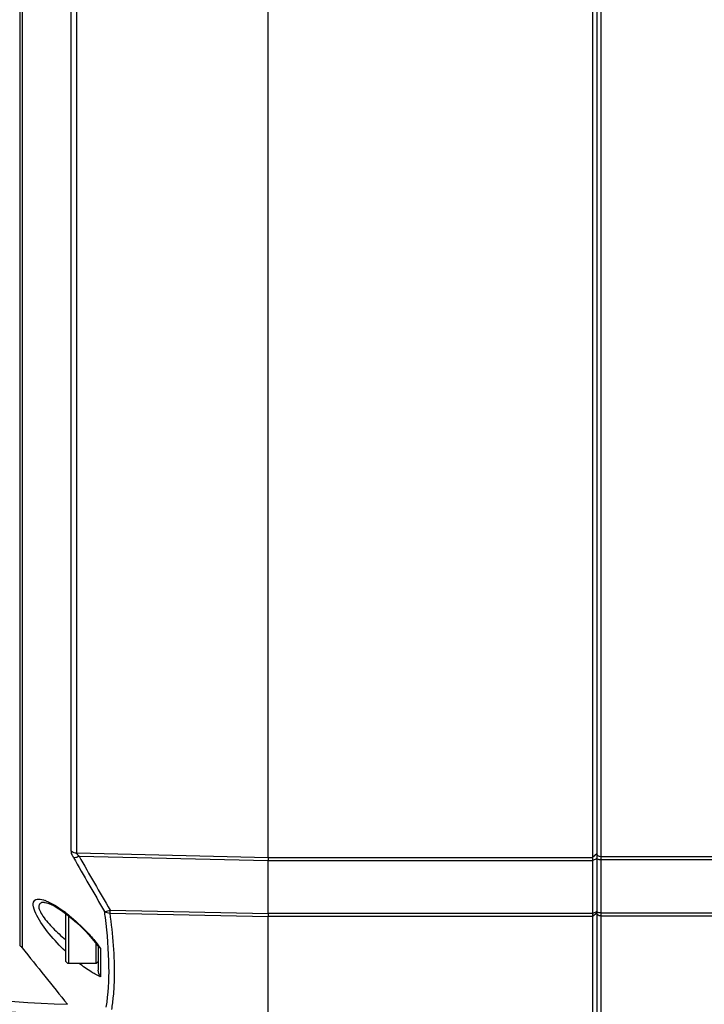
# Model space of a CAD drawing. Header units: millimetres. Extents: x 0 to 420, y -341 to 792.
# Tile 10 of 256: x 69 to 83, y 60 to 81. Entities that reach past the tile are written whole.
import ezdxf

# ---------------------------------------------------------------- set-up
doc = ezdxf.new("R2010")
doc.units = ezdxf.units.MM
doc.header["$LTSCALE"] = 23.1
doc.layers.get('0').update_dxf_attribs({"linetype": 'CONTINUOUS'})

msp = doc.modelspace()

# ---------------------------------------------------------------- linework, layer by layer
at = {"color": 7, "linetype": 'Continuous'}
for p, q in [((80.8439, 125.9767), (80.8439, 59.2109)), ((80.9289, 125.9988), (80.9289, 59.1888)), ((81.0139, 125.9988), (81.0139, 59.1888)), ((69.0345, 123.5638), (69.0345, 61.6238)), ((68.9842, 123.5206), (68.9842, 61.667)), ((70.0516, 63.6281), (70.0516, 89.2835)), ((70.1659, 63.5876), (70.1659, 89.2788)), ((74.1289, 63.4959), (74.1289, 89.2295)), ((70.1659, 63.5876), (74.1289, 63.4959)), ((70.2124, 63.5198), (74.1289, 63.4291)), ((74.1289, 63.4959), (80.8439, 63.4959)), ((74.1289, 63.4291), (80.8439, 63.4292)), ((74.1289, 62.332), (74.1289, 63.4291)), ((80.9289, 63.5652), (80.8439, 63.4959)), ((80.9289, 63.4651), (80.8439, 63.4292)), ((87.7289, 63.5087), (81.0139, 63.5087)), ((87.7289, 63.4419), (81.0139, 63.4419)), ((69.4994, 62.5641), (69.4981, 62.5641)), ((70.8554, 62.405), (74.1289, 62.332)), ((69.9298, 62.3346), (69.9298, 61.3705)), ((69.9978, 62.2822), (69.9978, 61.3025)), ((70.8554, 62.3431), (74.1289, 62.2702)), ((80.8439, 62.332), (74.1289, 62.332)), ((80.8439, 62.2703), (74.1289, 62.2702)), ((74.1289, 60.0524), (74.1289, 62.2702)), ((80.9289, 62.3679), (80.8439, 62.332)), ((80.9289, 62.337), (80.8439, 62.2703)), ((81.0139, 62.3443), (87.7289, 62.3444)), ((81.0139, 62.2826), (87.7289, 62.2825)), ((70.5492, 61.7343), (70.6235, 61.6388)), ((70.5698, 61.3025), (70.5698, 61.7078)), ((70.6098, 61.6564), (70.6098, 61.1597)), ((70.6596, 61.6101), (70.6596, 61.0233)), ((69.9978, 61.3025), (70.5698, 61.3025)), ((70.5698, 61.3025), (70.6098, 61.3425))]:
    msp.add_line(p, q, dxfattribs=at)
for points in [[(69.4994, 62.5641), (69.5101, 62.563), (69.5408, 62.5563), (69.5843, 62.5416), (69.6362, 62.5191), (69.6956, 62.4887), (69.7605, 62.451), (69.8307, 62.4057), (69.9058, 62.3528)], [(69.9058, 62.3528), (69.9858, 62.292), (70.0707, 62.2226), (70.1602, 62.1442), (70.2542, 62.0561), (70.3514, 61.9582), (70.4503, 61.8509), (70.5492, 61.7343)]]:
    msp.add_lwpolyline(points, dxfattribs=at)
for centre, radius, start, end in [((124.3208, 93.9685), 62.2, 209.337728, 210.52479), ((124.45, 94.0592), 62.2444, 209.382496, 210.567145), ((69.2443, 61.8664), 0.7829, 67.76359, 70.09879), ((68.1767, 60.052), 2.894, 52.72281, 53.5742), ((58.8297, 60.7447), 12.0226, 7.19861, 7.80016), ((359.6181, 293.0915), 371.5052, 218.539482, 218.770779), ((68.2638, 59.8707), 2.9606, 35.9797, 37.63356), ((70.7108, 61.7163), 0.1179, 238.44551, 244.27398), ((69.9978, 61.3705), 0.068, 180, 270)]:
    msp.add_arc(centre, radius, start, end, dxfattribs=at)
for points, knots in [([(53.6626, 65.748), (56.0223, 64.1286), (61.2927, 61.5594), (67.0622, 60.5566), (69.9713, 60.4526)], [0, 0, 0, 0, 0.4957567, 1, 1, 1, 1]), ([(53.6048, 65.5809), (55.9853, 63.9325), (61.3149, 61.3226), (67.1559, 60.3204), (70.099, 60.2269)], [0, 0, 0, 0, 0.4958045, 1, 1, 1, 1]), ([(70.0981, 63.4932), (70.0913, 63.5053), (70.0696, 63.5475), (70.0516, 63.5943), (70.0516, 63.6281)], [0, 0, 0, 0, 0.2909511, 1, 1, 1, 1]), ([(70.0981, 63.4932), (70.1057, 63.4922), (70.1454, 63.4929), (70.1835, 63.5067), (70.2124, 63.5198)], [0, 0, 0, 0, 0.1938646, 1, 1, 1, 1]), ([(70.2124, 63.5198), (70.1957, 63.5346), (70.1746, 63.5546), (70.1658, 63.5821), (70.1659, 63.5876)], [0, 0, 0, 0, 0.801087, 1, 1, 1, 1]), ([(74.1279, 63.4959), (74.1279, 63.4917), (74.1288, 63.4696), (74.1292, 63.4474), (74.1281, 63.4294)], [0, 0, 0, 0, 0.1901482, 1, 1, 1, 1]), ([(80.9318, 63.56), (80.9308, 63.5629), (80.9294, 63.5689), (80.9289, 63.5749), (80.9289, 63.578)], [0, 0, 0, 0, 0.5038707, 1, 1, 1, 1]), ([(81.0139, 63.4419), (81.003, 63.4419), (80.9746, 63.444), (80.9289, 63.4572), (80.9289, 63.4779)], [0, 0, 0, 0, 0.3441837, 1, 1, 1, 1]), ([(69.3364, 62.2937), (69.3074, 62.3504), (69.2651, 62.4413), (69.2595, 62.5775), (69.321, 62.6258), (69.4027, 62.6367), (69.4667, 62.6185), (69.5108, 62.6025)], [0, 0, 0, 0, 0.3463815, 0.5627328, 0.6482216, 0.745052, 1, 1, 1, 1]), ([(69.4981, 62.5641), (69.4712, 62.5648), (69.4162, 62.5627), (69.3664, 62.483), (69.4019, 62.3806), (69.4944, 62.2212), (69.6768, 62.019), (69.8416, 61.8701), (69.9297, 61.7976)], [0, 0, 0, 0, 0.0767683, 0.1412346, 0.2347533, 0.3645786, 0.6745273, 1, 1, 1, 1]), ([(69.5406, 62.5911), (69.5572, 62.5843), (69.6283, 62.5526), (69.6962, 62.5139), (69.7469, 62.4821)], [0, 0, 0, 0, 0.2306623, 1, 1, 1, 1]), ([(70.7411, 62.3764), (70.7486, 62.3755), (70.7885, 62.3766), (70.8265, 62.3912), (70.8554, 62.405)], [0, 0, 0, 0, 0.1914297, 1, 1, 1, 1]), ([(70.8554, 62.3431), (70.8553, 62.3472), (70.8551, 62.3678), (70.8552, 62.3883), (70.8556, 62.4049)], [0, 0, 0, 0, 0.1972752, 1, 1, 1, 1]), ([(69.9295, 61.5507), (69.812, 61.6638), (69.5959, 61.8969), (69.4068, 62.1559), (69.3364, 62.2937)], [0, 0, 0, 0, 0.5133406, 1, 1, 1, 1]), ([(69.9295, 62.3548), (69.9715, 62.3228), (70.1446, 62.1836), (70.3049, 62.0285), (70.4191, 61.9034)], [0, 0, 0, 0, 0.2374615, 1, 1, 1, 1]), ([(70.7762, 60.3966), (70.822, 60.6704), (70.8523, 61.2933), (70.8004, 61.9118), (70.7576, 62.2513)], [0, 0, 0, 0, 0.4479942, 1, 1, 1, 1]), ([(70.9258, 60.6245), (70.9374, 60.7489), (70.9661, 61.3228), (70.9159, 61.898), (70.8554, 62.3431)], [0, 0, 0, 0, 0.2175497, 1, 1, 1, 1]), ([(74.1299, 62.332), (74.1298, 62.3263), (74.13, 62.3084), (74.126, 62.2897), (74.1296, 62.278)], [0, 0, 0, 0, 0.3180637, 1, 1, 1, 1]), ([(80.9318, 62.3709), (80.9309, 62.3724), (80.9294, 62.3753), (80.9289, 62.3786), (80.9289, 62.3802)], [0, 0, 0, 0, 0.5196275, 1, 1, 1, 1]), ([(81.0139, 62.2826), (81.0029, 62.2826), (80.9655, 62.2869), (80.9289, 62.3223), (80.9289, 62.3494)], [0, 0, 0, 0, 0.2887069, 1, 1, 1, 1]), ([(81.0139, 62.3443), (81.0048, 62.3443), (80.9767, 62.3465), (80.9426, 62.354), (80.9318, 62.3709)], [0, 0, 0, 0, 0.3122758, 1, 1, 1, 1]), ([(70.5454, 61.0764), (70.5185, 61.0909), (70.4031, 61.1579), (70.2949, 61.2365), (70.2144, 61.3004)], [0, 0, 0, 0, 0.2292316, 1, 1, 1, 1])]:
    msp.add_open_spline(points, degree=3, knots=knots, dxfattribs=at)
for points in [[(70.0516, 63.6281), (70.0829, 63.6026), (70.1255, 63.5888), (70.1659, 63.5876)], [(81.0139, 63.5087), (80.9816, 63.5087), (80.9419, 63.5294), (80.9318, 63.56)], [(69.7469, 62.4821), (69.7976, 62.4502), (69.8469, 62.4161), (69.8951, 62.3806)], [(70.7411, 62.3764), (70.773, 62.3528), (70.8157, 62.3421), (70.8554, 62.3431)], [(70.4191, 61.9034), (70.4851, 61.831), (70.5486, 61.7561), (70.6084, 61.6785)], [(68.9842, 61.667), (69.0036, 61.6564), (69.0208, 61.6411), (69.0345, 61.6238)], [(70.6235, 61.6388), (70.6303, 61.6296), (70.6393, 61.6218), (70.649, 61.6158)], [(70.6596, 61.0233), (70.6204, 61.0383), (70.5824, 61.0566), (70.5454, 61.0764)], [(70.6596, 61.0233), (70.629, 61.0609), (70.6098, 61.1113), (70.6098, 61.1597)], [(70.8904, 60.3477), (70.9057, 60.4395), (70.9172, 60.5319), (70.9258, 60.6245)]]:
    msp.add_open_spline(points, degree=3, dxfattribs=at)

doc.saveas('drawing.dxf')
